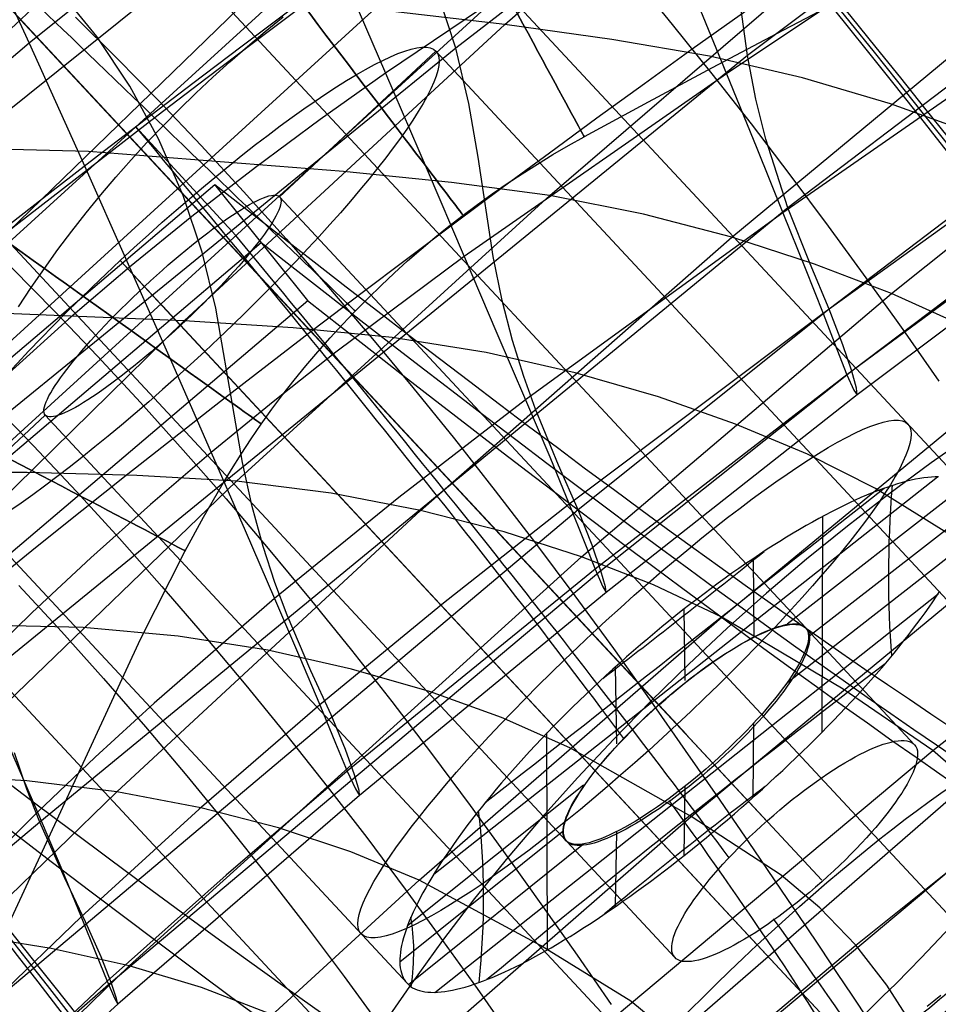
# Model space of a CAD drawing. Extents: x -919 to -345, y -585 to -19.
# Tile 47 of 123: x -809 to -792, y -155 to -137. Entities that reach past the tile are written whole.
import ezdxf

# ---------------------------------------------------------------- set-up
doc = ezdxf.new("R2010")
doc.units = 0
for name, color, linetype in [('LIMES_EST', 7, 'CONTINUOUS'), ('SCHIUMATO', 84, 'CONTINUOUS'), ('TELAIO', 3, 'CONTINUOUS')]:
    doc.layers.add(name, color=color, linetype=linetype)

msp = doc.modelspace()

# ---------------------------------------------------------------- linework, layer by layer
at = {"layer": 'LIMES_EST'}
for p, q in [((-798.123, -131.255, -35.89), (-815.156, -146.779, -36.09)), ((-804.471, -131.389, 12.916), (-791.084, -145.759, 9.61)), ((-797.188, -132.273, -36.473), (-814.218, -147.8, -36.663)), ((-796.254, -133.291, -37.056), (-813.28, -148.822, -37.235)), ((-794.095, -148.396, 9.633), (-807.397, -134.116, 12.916)), ((-810.386, -135.309, 6.014), (-797.575, -149.06, 2.85)), ((-796.867, -149.822, 6.733), (-809.932, -135.796, 9.958)), ((-796.324, -150.401, 9.637), (-809.592, -136.161, 12.916)), ((-795.832, -150.933, 12.562), (-809.252, -136.526, 15.874)), ((-808.799, -137.013, 19.819), (-795.161, -151.652, 16.451)), ((-801.017, -137.603, 52.279), (-803.944, -140.329, 52.279)), ((-801.017, -137.603, 52.279), (-787, -152.654, 48.819)), ((-798.583, -152.381, 9.657), (-811.787, -138.206, 12.916)), ((-804.767, -141.056, -37.145), (-806.639, -139.017, -35.99)), ((-822.671, -154.964, 222.009), (-805.158, -140.097, 223.689)), ((-803.419, -142.271, 224.806), (-805.158, -140.097, 223.689)), ((-803.944, -140.329, 52.279), (-790.044, -155.252, 48.849)), ((-814.714, -140.933, 12.916), (-801.556, -155.056, 9.667)), ((-821.801, -156.052, 222.565), (-804.289, -141.184, 224.248)), ((-806.479, -142.01, 49.321), (-806.931, -141.524, 45.376)), ((-806.931, -141.524, 45.376), (-792.998, -156.484, 41.936)), ((-806.479, -142.01, 49.321), (-792.604, -156.904, 45.897)), ((-820.931, -157.14, 223.122), (-803.419, -142.271, 224.806)), ((-806.139, -142.374, 52.279), (-792.301, -157.233, 48.863)), ((-805.348, -143.224, 59.182), (-805.8, -142.738, 55.238)), ((-805.8, -142.738, 55.238), (-792.042, -157.507, 51.843)), ((-805.348, -143.224, 59.182), (-791.689, -157.89, 55.81)), ((-808.335, -144.419, 52.279), (-811.262, -147.145, 52.279)), ((-808.335, -144.419, 52.279), (-794.582, -159.182, 48.886)), ((-801.058, -153.014, 5.157), (-791.622, -145.572, 7.746)), ((-792.196, -145.656, 6.566), (-792.282, -145.679, 6.42)), ((-792.112, -145.636, 6.715), (-792.196, -145.656, 6.566)), ((-792.031, -145.619, 6.865), (-792.112, -145.636, 6.715)), ((-791.953, -145.605, 7.016), (-792.031, -145.619, 6.865)), ((-791.878, -145.593, 7.17), (-791.953, -145.605, 7.016)), ((-791.805, -145.584, 7.324), (-791.878, -145.593, 7.17)), ((-791.734, -145.578, 7.481), (-791.805, -145.584, 7.324)), ((-791.667, -145.575, 7.638), (-791.734, -145.578, 7.481)), ((-791.602, -145.575, 7.797), (-791.667, -145.575, 7.638)), ((-794.439, -148.328, 8.576), (-791.109, -145.733, 9.474)), ((-792.747, -145.835, 5.715), (-792.847, -145.875, 5.581)), ((-792.649, -145.798, 5.852), (-792.747, -145.835, 5.715)), ((-792.554, -145.764, 5.991), (-792.649, -145.798, 5.852)), ((-792.461, -145.733, 6.132), (-792.554, -145.764, 5.991)), ((-792.37, -145.705, 6.275), (-792.461, -145.733, 6.132)), ((-792.282, -145.679, 6.42), (-792.37, -145.705, 6.275)), ((-793.161, -146.01, 5.191), (-793.27, -146.06, 5.066)), ((-793.055, -145.962, 5.318), (-793.161, -146.01, 5.191)), ((-792.95, -145.917, 5.448), (-793.055, -145.962, 5.318)), ((-792.847, -145.875, 5.581), (-792.95, -145.917, 5.448)), ((-794.036, -148.566, 10.273), (-790.945, -146.157, 11.111)), ((-793.495, -146.17, 4.823), (-793.61, -146.228, 4.706)), ((-793.382, -146.114, 4.943), (-793.495, -146.17, 4.823)), ((-793.27, -146.06, 5.066), (-793.382, -146.114, 4.943)), ((-793.844, -146.353, 4.481), (-793.963, -146.419, 4.374)), ((-793.726, -146.289, 4.592), (-793.844, -146.353, 4.481)), ((-793.781, -150.351, 16.19), (-793.772, -146.314, 4.548)), ((-793.61, -146.228, 4.706), (-793.726, -146.289, 4.592)), ((-794.205, -146.558, 4.17), (-794.328, -146.63, 4.072)), ((-794.084, -146.487, 4.27), (-794.205, -146.558, 4.17)), ((-793.963, -146.419, 4.374), (-794.084, -146.487, 4.27)), ((-794.451, -146.705, 3.979), (-794.576, -146.783, 3.889)), ((-794.328, -146.63, 4.072), (-794.451, -146.705, 3.979)), ((-803.371, -162.001, 27.177), (-785.98, -146.902, 27.647)), ((-794.828, -146.943, 3.719), (-794.955, -147.026, 3.64)), ((-794.701, -146.862, 3.802), (-794.828, -146.943, 3.719)), ((-794.576, -146.783, 3.889), (-794.701, -146.862, 3.802)), ((-794.425, -149.419, 11.756), (-791.102, -146.826, 12.663)), ((-795.083, -147.112, 3.564), (-795.212, -147.199, 3.492)), ((-794.955, -147.026, 3.64), (-795.083, -147.112, 3.564)), ((-795.058, -148.546, 7.649), (-795.071, -147.103, 3.569)), ((-811.262, -147.145, 52.279), (-797.592, -161.823, 48.904)), ((-795.341, -147.288, 3.423), (-795.471, -147.379, 3.358)), ((-795.212, -147.199, 3.492), (-795.341, -147.288, 3.423)), ((-795.601, -147.472, 3.297), (-795.732, -147.567, 3.24)), ((-795.471, -147.379, 3.358), (-795.601, -147.472, 3.297)), ((-795.863, -147.664, 3.187), (-795.994, -147.762, 3.137)), ((-795.732, -147.567, 3.24), (-795.863, -147.664, 3.187)), ((-801.035, -155.228, 11.524), (-791.61, -147.762, 14.121)), ((-796.126, -147.862, 3.091), (-796.258, -147.963, 3.049)), ((-795.994, -147.762, 3.137), (-796.126, -147.862, 3.091)), ((-791.709, -147.911, 14.305), (-791.642, -147.81, 14.181)), ((-791.642, -147.81, 14.181), (-791.577, -147.711, 14.054)), ((-796.258, -147.963, 3.049), (-796.39, -148.066, 3.011)), ((-796.348, -149.387, 6.806), (-796.366, -148.046, 3.015)), ((-791.853, -148.117, 14.546), (-791.78, -148.013, 14.427)), ((-791.78, -148.013, 14.427), (-791.709, -147.911, 14.305)), ((-796.522, -148.171, 2.977), (-796.654, -148.277, 2.947)), ((-796.39, -148.066, 3.011), (-796.522, -148.171, 2.977)), ((-792.007, -148.328, 14.774), (-791.929, -148.222, 14.662)), ((-791.929, -148.222, 14.662), (-791.853, -148.117, 14.546)), ((-796.787, -148.385, 2.921), (-796.919, -148.494, 2.899)), ((-796.654, -148.277, 2.947), (-796.787, -148.385, 2.921)), ((-794.076, -148.417, 9.629), (-792.051, -150.591, 9.129)), ((-792.088, -148.435, 14.883), (-792.007, -148.328, 14.774)), ((-797.05, -148.605, 2.881), (-797.182, -148.717, 2.867)), ((-796.919, -148.494, 2.899), (-797.05, -148.605, 2.881)), ((-792.257, -148.652, 15.091), (-792.172, -148.543, 14.988)), ((-792.172, -148.543, 14.988), (-792.088, -148.435, 14.883)), ((-797.182, -148.717, 2.867), (-797.314, -148.83, 2.857)), ((-792.436, -148.873, 15.285), (-792.346, -148.762, 15.189)), ((-792.346, -148.762, 15.189), (-792.257, -148.652, 15.091)), ((-797.445, -148.944, 2.851), (-797.575, -149.06, 2.85)), ((-797.314, -148.83, 2.857), (-797.445, -148.944, 2.851)), ((-792.529, -148.985, 15.376), (-792.436, -148.873, 15.285)), ((-797.575, -149.06, 2.85), (-797.705, -149.177, 2.853)), ((-797.631, -150.572, 6.929), (-797.655, -149.132, 2.851)), ((-792.72, -149.21, 15.549), (-792.623, -149.097, 15.465)), ((-792.623, -149.097, 15.465), (-792.529, -148.985, 15.376)), ((-797.833, -149.293, 2.859), (-797.96, -149.411, 2.87)), ((-797.705, -149.177, 2.853), (-797.833, -149.293, 2.859)), ((-792.921, -149.438, 15.708), (-792.82, -149.324, 15.63)), ((-792.82, -149.324, 15.63), (-792.72, -149.21, 15.549)), ((-798.086, -149.529, 2.886), (-798.211, -149.647, 2.905)), ((-797.96, -149.411, 2.87), (-798.086, -149.529, 2.886)), ((-793.024, -149.553, 15.782), (-792.921, -149.438, 15.708)), ((-798.211, -149.647, 2.905), (-798.334, -149.765, 2.928)), ((-793.236, -149.784, 15.918), (-793.129, -149.668, 15.852)), ((-793.129, -149.668, 15.852), (-793.024, -149.553, 15.782)), ((-798.456, -149.884, 2.955), (-798.576, -150.003, 2.987)), ((-798.334, -149.765, 2.928), (-798.456, -149.884, 2.955)), ((-796.846, -149.844, 6.728), (-794.82, -152.02, 6.228)), ((-793.455, -150.016, 16.04), (-793.344, -149.9, 15.981)), ((-793.344, -149.9, 15.981), (-793.236, -149.784, 15.918)), ((-798.576, -150.003, 2.987), (-798.695, -150.122, 3.022)), ((-793.567, -150.133, 16.095), (-793.455, -150.016, 16.04)), ((-798.812, -150.241, 3.061), (-798.927, -150.36, 3.104)), ((-798.695, -150.122, 3.022), (-798.812, -150.241, 3.061)), ((-795.076, -151.576, 16.449), (-795.06, -150.184, 12.364)), ((-793.797, -150.367, 16.193), (-793.681, -150.25, 16.146)), ((-793.681, -150.25, 16.146), (-793.567, -150.133, 16.095)), ((-798.927, -150.36, 3.104), (-799.041, -150.479, 3.151)), ((-798.93, -154.43, 14.747), (-798.939, -150.37, 3.106)), ((-793.914, -150.484, 16.237), (-793.797, -150.367, 16.193)), ((-799.153, -150.598, 3.202), (-799.264, -150.716, 3.257)), ((-799.041, -150.479, 3.151), (-799.153, -150.598, 3.202)), ((-794.153, -150.718, 16.312), (-794.033, -150.601, 16.276)), ((-794.033, -150.601, 16.276), (-793.914, -150.484, 16.237)), ((-799.264, -150.716, 3.257), (-799.372, -150.835, 3.315)), ((-794.274, -150.836, 16.343), (-794.153, -150.718, 16.312)), ((-799.479, -150.953, 3.377), (-799.584, -151.071, 3.443)), ((-799.372, -150.835, 3.315), (-799.479, -150.953, 3.377)), ((-795.811, -150.955, 12.557), (-793.788, -153.127, 12.058)), ((-794.521, -151.07, 16.395), (-794.397, -150.953, 16.371)), ((-794.397, -150.953, 16.371), (-794.274, -150.836, 16.343)), ((-799.687, -151.189, 3.513), (-799.788, -151.306, 3.586)), ((-799.584, -151.071, 3.443), (-799.687, -151.189, 3.513)), ((-794.774, -151.304, 16.429), (-794.647, -151.187, 16.414)), ((-794.647, -151.187, 16.414), (-794.521, -151.07, 16.395)), ((-801.547, -153.973, 6.608), (-798.255, -151.341, 7.528)), ((-799.788, -151.306, 3.586), (-799.887, -151.423, 3.663)), ((-796.366, -152.661, 16.287), (-796.348, -151.364, 12.491)), ((-794.902, -151.42, 16.441), (-794.774, -151.304, 16.429)), ((-807.201, -166.172, 158.697), (-789.567, -151.41, 159.985)), ((-799.983, -151.539, 3.744), (-800.078, -151.654, 3.828)), ((-799.887, -151.423, 3.663), (-799.983, -151.539, 3.744)), ((-795.161, -151.652, 16.451), (-795.031, -151.536, 16.448)), ((-795.031, -151.536, 16.448), (-794.902, -151.42, 16.441)), ((-800.078, -151.654, 3.828), (-800.171, -151.769, 3.916)), ((-795.292, -151.767, 16.449), (-795.161, -151.652, 16.451)), ((-800.261, -151.883, 4.007), (-800.349, -151.996, 4.101)), ((-800.171, -151.769, 3.916), (-800.261, -151.883, 4.007)), ((-795.554, -151.993, 16.434), (-795.423, -151.881, 16.444)), ((-795.423, -151.881, 16.444), (-795.292, -151.767, 16.449)), ((-800.435, -152.109, 4.2), (-800.518, -152.221, 4.301)), ((-800.349, -151.996, 4.101), (-800.435, -152.109, 4.2)), ((-795.818, -152.216, 16.402), (-795.686, -152.105, 16.42)), ((-795.686, -152.105, 16.42), (-795.554, -151.993, 16.434)), ((-801.695, -154.653, 8.155), (-798.641, -152.207, 9.006)), ((-800.518, -152.221, 4.301), (-800.599, -152.331, 4.406)), ((-797.651, -153.617, 15.732), (-797.629, -152.216, 11.648)), ((-795.949, -152.325, 16.38), (-795.818, -152.216, 16.402)), ((-801.533, -155.079, 9.792), (-798.25, -152.445, 10.703)), ((-800.677, -152.441, 4.515), (-800.753, -152.55, 4.626)), ((-800.599, -152.331, 4.406), (-800.677, -152.441, 4.515)), ((-798.564, -152.401, 9.653), (-796.539, -154.575, 9.153)), ((-796.213, -152.539, 16.324), (-796.081, -152.433, 16.354)), ((-796.081, -152.433, 16.354), (-795.949, -152.325, 16.38)), ((-800.827, -152.657, 4.741), (-800.898, -152.764, 4.86)), ((-800.753, -152.55, 4.626), (-800.827, -152.657, 4.741)), ((-796.476, -152.748, 16.251), (-796.344, -152.644, 16.29)), ((-796.344, -152.644, 16.29), (-796.213, -152.539, 16.324)), ((-800.898, -152.764, 4.86), (-800.966, -152.868, 4.981)), ((-796.607, -152.85, 16.209), (-796.476, -152.748, 16.251)), ((-801.031, -152.971, 5.105), (-801.093, -153.073, 5.231)), ((-800.966, -152.868, 4.981), (-801.031, -152.971, 5.105)), ((-796.868, -153.05, 16.114), (-796.737, -152.951, 16.163)), ((-796.737, -152.951, 16.163), (-796.607, -152.85, 16.209)), ((-801.152, -153.172, 5.36), (-801.208, -153.269, 5.491)), ((-801.093, -153.073, 5.231), (-801.152, -153.172, 5.36)), ((-797.127, -153.244, 16.002), (-796.998, -153.148, 16.06)), ((-796.998, -153.148, 16.06), (-796.868, -153.05, 16.114)), ((-801.261, -153.365, 5.624), (-801.311, -153.458, 5.76)), ((-801.208, -153.269, 5.491), (-801.261, -153.365, 5.624)), ((-797.385, -153.431, 15.876), (-797.257, -153.338, 15.941)), ((-797.257, -153.338, 15.941), (-797.127, -153.244, 16.002)), ((-801.358, -153.55, 5.897), (-801.402, -153.639, 6.037)), ((-801.311, -153.458, 5.76), (-801.358, -153.55, 5.897)), ((-797.64, -153.61, 15.735), (-797.513, -153.521, 15.807)), ((-797.513, -153.521, 15.807), (-797.385, -153.431, 15.876)), ((-801.442, -153.727, 6.179), (-801.48, -153.812, 6.323)), ((-801.402, -153.639, 6.037), (-801.442, -153.727, 6.179)), ((-797.892, -153.783, 15.579), (-797.766, -153.697, 15.659)), ((-797.766, -153.697, 15.659), (-797.64, -153.61, 15.735)), ((-801.515, -153.895, 6.468), (-801.547, -153.976, 6.616)), ((-801.48, -153.812, 6.323), (-801.515, -153.895, 6.468)), ((-798.263, -154.026, 15.318), (-798.14, -153.947, 15.409)), ((-798.14, -153.947, 15.409), (-798.016, -153.866, 15.496)), ((-798.016, -153.866, 15.496), (-797.892, -153.783, 15.579)), ((-801.601, -154.131, 6.916), (-801.623, -154.206, 7.068)), ((-801.575, -154.055, 6.765), (-801.601, -154.131, 6.916)), ((-801.547, -153.976, 6.616), (-801.575, -154.055, 6.765)), ((-798.505, -154.178, 15.127), (-798.385, -154.103, 15.224)), ((-798.385, -154.103, 15.224), (-798.263, -154.026, 15.318)), ((-801.643, -154.277, 7.222), (-801.659, -154.347, 7.377)), ((-801.623, -154.206, 7.068), (-801.643, -154.277, 7.222)), ((-798.86, -154.39, 14.813), (-798.743, -154.322, 14.921)), ((-798.743, -154.322, 14.921), (-798.625, -154.251, 15.026)), ((-798.625, -154.251, 15.026), (-798.505, -154.178, 15.127)), ((-801.682, -154.479, 7.692), (-801.689, -154.541, 7.851)), ((-801.672, -154.414, 7.534), (-801.682, -154.479, 7.692)), ((-801.659, -154.347, 7.377), (-801.672, -154.414, 7.534)), ((-799.089, -154.52, 14.588), (-798.975, -154.456, 14.702)), ((-798.975, -154.456, 14.702), (-798.86, -154.39, 14.813)), ((-801.689, -154.541, 7.851), (-801.693, -154.601, 8.012)), ((-801.693, -154.601, 8.012), (-801.693, -154.659, 8.174)), ((-801.693, -154.659, 8.174), (-801.691, -154.713, 8.336)), ((-799.422, -154.696, 14.226), (-799.313, -154.64, 14.349)), ((-799.313, -154.64, 14.349), (-799.202, -154.581, 14.47)), ((-799.202, -154.581, 14.47), (-799.089, -154.52, 14.588)), ((-801.691, -154.713, 8.336), (-801.685, -154.766, 8.5)), ((-801.685, -154.766, 8.5), (-801.676, -154.815, 8.664)), ((-801.676, -154.815, 8.664), (-801.664, -154.862, 8.83)), ((-801.664, -154.862, 8.83), (-801.649, -154.907, 8.996)), ((-799.836, -154.892, 13.708), (-799.736, -154.848, 13.841)), ((-799.736, -154.848, 13.841), (-799.633, -154.8, 13.972)), ((-799.633, -154.8, 13.972), (-799.529, -154.749, 14.1)), ((-799.529, -154.749, 14.1), (-799.422, -154.696, 14.226)), ((-801.649, -154.907, 8.996), (-801.63, -154.948, 9.163)), ((-801.63, -154.948, 9.163), (-801.609, -154.987, 9.33)), ((-801.609, -154.987, 9.33), (-801.584, -155.023, 9.498)), ((-801.584, -155.023, 9.498), (-801.556, -155.056, 9.667)), ((-801.556, -155.056, 9.667), (-801.525, -155.087, 9.835)), ((-800.302, -155.075, 13.011), (-800.214, -155.044, 13.154)), ((-800.214, -155.044, 13.154), (-800.123, -155.01, 13.296)), ((-800.123, -155.01, 13.296), (-800.029, -154.974, 13.435)), ((-800.029, -154.974, 13.435), (-799.934, -154.935, 13.573)), ((-799.934, -154.935, 13.573), (-799.836, -154.892, 13.708)), ((-801.525, -155.087, 9.835), (-801.49, -155.114, 10.003)), ((-801.49, -155.114, 10.003), (-801.453, -155.139, 10.171)), ((-801.453, -155.139, 10.171), (-801.413, -155.16, 10.338)), ((-801.413, -155.16, 10.338), (-801.37, -155.178, 10.504)), ((-801.37, -155.178, 10.504), (-801.323, -155.194, 10.669)), ((-801.323, -155.194, 10.669), (-801.274, -155.206, 10.834)), ((-801.274, -155.206, 10.834), (-801.223, -155.216, 10.998)), ((-801.223, -155.216, 10.998), (-801.168, -155.222, 11.16)), ((-801.168, -155.222, 11.16), (-801.11, -155.226, 11.322)), ((-801.11, -155.226, 11.322), (-801.05, -155.227, 11.483)), ((-801.05, -155.227, 11.483), (-800.987, -155.225, 11.642)), ((-800.987, -155.225, 11.642), (-800.921, -155.219, 11.8)), ((-800.921, -155.219, 11.8), (-800.853, -155.211, 11.957)), ((-800.853, -155.211, 11.957), (-800.782, -155.201, 12.112)), ((-800.782, -155.201, 12.112), (-800.708, -155.187, 12.266)), ((-800.708, -155.187, 12.266), (-800.632, -155.17, 12.418)), ((-800.632, -155.17, 12.418), (-800.553, -155.151, 12.569)), ((-800.553, -155.151, 12.569), (-800.472, -155.128, 12.718)), ((-800.472, -155.128, 12.718), (-800.388, -155.103, 12.865)), ((-800.388, -155.103, 12.865), (-800.302, -155.075, 13.011)), ((-791.688, -155.389, 42.135), (-791.818, -155.494, 42.097)), ((-791.558, -155.285, 42.177), (-791.688, -155.389, 42.135))]:
    msp.add_line(p, q, dxfattribs=at)
at = {"layer": 'LIMES_EST', "extrusion": (-0.672186, 0.721462, 0.166309)}
for centre, radius in [((685.157, -62.479, 448.11), 7), ((685.157, -62.479, 448.11), 3), ((685.158, -62.473, 429.817), 7)]:
    msp.add_circle(centre, radius, dxfattribs=at)
at = {"layer": 'LIMES_EST', "extrusion": (-0.672084, 0.721641, 0.165943)}
for centre, radius in [((686.955, -22.327, 447.726), 7), ((686.955, -22.327, 447.726), 3), ((686.955, -22.327, 429.97), 7)]:
    msp.add_circle(centre, radius, dxfattribs=at)
at = {"layer": 'LIMES_EST', "extrusion": (-0.642722, 0.725239, 0.246855)}
msp.add_circle((695.725, -93.242, 405.138), 3.001, dxfattribs=at)
at = {"layer": 'LIMES_EST', "extrusion": (-0.640986, 0.723552, 0.256143)}
msp.add_circle((695.802, -97.111, 404.071), 3.001, dxfattribs=at)
at = {"layer": 'LIMES_EST', "extrusion": (-0.641056, 0.723756, 0.25539)}
msp.add_circle((695.763, -96.505, 401.089), 3.001, dxfattribs=at)
at = {"layer": 'LIMES_EST', "extrusion": (-0.647281, 0.748852, 0.142293)}
msp.add_circle((702.234, -8.429, 402.071), 3.002, dxfattribs=at)
at = {"layer": 'LIMES_EST', "extrusion": (-0.647275, 0.749032, 0.14137)}
msp.add_circle((702.283, -8.043, 401.964), 3.002, dxfattribs=at)
at = {"layer": 'LIMES_EST', "extrusion": (0.696503, 0.716248, 0.043273)}
msp.add_arc((793.381, 123.555, -651.459), 339.13, 157.72278, 202.77131, dxfattribs=at)
at = {"layer": 'LIMES_EST', "extrusion": (0.697094, 0.715662, 0.043444)}
msp.add_arc((792.858, 123.691, -651.963), 340.646, 157.72557, 202.7711, dxfattribs=at)
at = {"layer": 'LIMES_EST', "extrusion": (0.697679, 0.715081, 0.043614)}
msp.add_arc((792.339, 123.825, -652.46), 342.162, 157.72834, 202.77093, dxfattribs=at)
at = {"layer": 'LIMES_EST', "extrusion": (0.696044, 0.716702, 0.043138)}
for centre, radius, start, end in [((796.025, 122.997, -662.642), 340.206, 194.9058, 202.53985), ((795.489, 122.889, -662.643), 339.659, 188.17534, 193.9524)]:
    msp.add_arc(centre, radius, start, end, dxfattribs=at)
at = {"layer": 'LIMES_EST', "extrusion": (0.697235, 0.715522, 0.043484)}
msp.add_arc((794.924, 123.268, -663.656), 343.21, 194.85373, 202.54019, dxfattribs=at)
at = {"layer": 'LIMES_EST', "extrusion": (-0.629415, 0.773671, 0.0726)}
msp.add_arc((686.598, -139.137, 386.526), 118.644, 75.46928, 80.16944, dxfattribs=at)
at = {"layer": 'LIMES_EST', "extrusion": (0.777541, -0.59445, -0.205083)}
msp.add_arc((-483.208, -69.169, -530.8), 119.374, 192.77048, 197.45298, dxfattribs=at)
at = {"layer": 'LIMES_EST', "extrusion": (0.695577, 0.717164, 0.042999)}
msp.add_arc((798.666, 122.418, -673.819), 341.258, 157.82604, 202.30884, dxfattribs=at)
at = {"layer": 'LIMES_EST', "extrusion": (-0.639341, 0.740351, 0.207662)}
msp.add_arc((693.019, -111.397, 400.15), 30.575, 73.9045, 81.2786, dxfattribs=at)
at = {"layer": 'LIMES_EST', "extrusion": (0.696044, 0.716702, 0.043137)}
msp.add_arc((796.009, 122.993, -662.643), 340.189, 157.77498, 187.18913, dxfattribs=at)
at = {"layer": 'LIMES_EST', "extrusion": (0.696183, 0.716564, 0.043175)}
msp.add_arc((798.111, 122.561, -674.336), 342.775, 157.82889, 202.3086, dxfattribs=at)
at = {"layer": 'LIMES_EST', "extrusion": (0.696784, 0.715969, 0.04335)}
msp.add_arc((797.56, 122.703, -674.847), 344.292, 157.83171, 202.3084, dxfattribs=at)
at = {"layer": 'LIMES_EST', "extrusion": (-0.631084, 0.646905, 0.428074)}
msp.add_arc((703.802, -63.533, 410.376), 118.264, 254.12198, 258.84202, dxfattribs=at)
at = {"layer": 'LIMES_EST', "extrusion": (0.697235, 0.715522, 0.043483)}
msp.add_arc((794.945, 123.269, -663.656), 343.231, 157.78089, 187.21374, dxfattribs=at)
at = {"layer": 'LIMES_EST', "extrusion": (-0.642461, 0.706101, 0.297767)}
msp.add_arc((698.453, -80.905, 408.67), 30.604, 253.5279, 260.9032, dxfattribs=at)
at = {"layer": 'LIMES_EST', "extrusion": (-0.48463, 0.825623, 0.28893)}
msp.add_arc((885.132, -90.366, 263.602), 119.106, 168.09617, 172.79312, dxfattribs=at)
at = {"layer": 'LIMES_EST', "extrusion": (-0.635519, 0.770228, -0.05352)}
msp.add_arc((696.797, -53.223, 380.795), 118.512, 80.94577, 85.65131, dxfattribs=at)
at = {"layer": 'LIMES_EST', "extrusion": (-0.607955, 0.749095, 0.26315)}
msp.add_arc((749.722, -99.793, 373.708), 30.787, 164.3926, 171.7321, dxfattribs=at)
at = {"layer": 'LIMES_EST', "extrusion": (0.69724, 0.715518, 0.043482)}
msp.add_arc((794.394, 123.162, -663.659), 342.675, 188.18355, 193.91851, dxfattribs=at)
at = {"layer": 'LIMES_EST', "extrusion": (-0.646481, 0.757814, 0.088205)}
msp.add_arc((700.444, -23.177, 397.756), 30.653, 79.6051, 86.9597, dxfattribs=at)
at = {"layer": 'LIMES_EST', "extrusion": (-0.636566, 0.702716, 0.317764)}
msp.add_arc((707.959, 36.964, 410.357), 118.716, 260.58875, 265.28391, dxfattribs=at)
at = {"layer": 'SCHIUMATO'}
for p, q in [((-799.725, -137.102, 259.814), (-793.565, -131.725, 260.663)), ((-802.549, -133.505, 186.524), (-816.904, -145.052, 186.128)), ((-795.826, -133.818, 170.389), (-800.646, -137.546, 170.254)), ((-790.336, -134.04, 155.179), (-795.181, -137.684, 155.099)), ((-790.591, -134.692, 29.066), (-795.576, -138.026, 29.14)), ((-809.718, -135.082, -9.264), (-808.637, -137.45, -1.587)), ((-798.881, -140.307, 249.409), (-792.864, -135.126, 250.263)), ((-795.181, -137.684, 155.099), (-795.438, -135.837, 162.763)), ((-802.82, -136.024, 6.106), (-801.959, -138.014, 13.792)), ((-797.333, -136.194, -47.078), (-796.589, -137.1, -46.967)), ((-795.473, -141.086, 239.438), (-789.502, -136.137, 240.277)), ((-799.468, -136.332, 13.76), (-801.959, -138.014, 13.792)), ((-810.549, -142.453, 270.512), (-804.456, -136.551, 271.303)), ((-807.457, -136.504, -1.572), (-808.637, -137.45, -1.587)), ((-799.725, -137.102, 259.814), (-804.456, -136.551, 271.303)), ((-800.646, -137.546, 170.254), (-800.985, -136.498, 174.125)), ((-796.221, -136.451, 21.42), (-795.576, -138.026, 29.14)), ((-807.37, -137.327, 186.385), (-807.874, -136.711, 189.602)), ((-807.767, -136.964, -47.16), (-806.991, -137.734, -47.198)), ((-789.614, -136.881, 139.4), (-794.423, -140.535, 139.353)), ((-805.73, -142.654, 258.958), (-799.725, -137.102, 259.814)), ((-797.719, -137.381, 254.71), (-799.725, -137.102, 259.814)), ((-796.589, -137.1, -46.967), (-795.849, -138.025, -46.826)), ((-806.748, -138.255, 182.115), (-807.37, -137.327, 186.385)), ((-789.606, -137.213, 44.542), (-794.516, -140.632, 44.603)), ((-800.646, -137.546, 170.254), (-819.538, -152.924, 169.698)), ((-808.637, -137.45, -1.587), (-809.787, -138.43, -1.61)), ((-808.637, -137.45, -1.587), (-807.65, -139.638, 6.092)), ((-800.403, -138.582, 166.434), (-800.646, -137.546, 170.254)), ((-795.89, -137.695, 249.837), (-797.719, -137.381, 254.71)), ((-792.482, -142.143, 229.483), (-786.541, -137.381, 230.288)), ((-795.181, -137.684, 155.099), (-813.995, -153.021, 154.723)), ((-794.153, -138.101, 244.883), (-795.89, -137.695, 249.837)), ((-795.023, -138.502, 151.218), (-795.181, -137.684, 155.099)), ((-806.991, -137.734, -47.198), (-806.206, -138.535, -47.206)), ((-801.959, -138.014, 13.792), (-803.186, -138.884, 13.799)), ((-801.959, -138.014, 13.792), (-801.184, -139.822, 21.494)), ((-795.576, -138.026, 29.14), (-800.49, -141.444, 29.21)), ((-795.849, -138.025, -46.826), (-795.114, -138.965, -46.654)), ((-795.576, -138.026, 29.14), (-795.008, -139.419, 36.869)), ((-806.207, -139.259, 177.997), (-806.748, -138.255, 182.115)), ((-792.505, -138.591, 239.859), (-794.153, -138.101, 244.883)), ((-806.206, -138.535, -47.206), (-805.414, -139.368, -47.185)), ((-800.228, -139.589, 162.637), (-800.403, -138.582, 166.434)), ((-794.838, -139.247, 147.3), (-795.023, -138.502, 151.218)), ((-790.963, -139.142, 234.851), (-792.505, -138.591, 239.859)), ((-788.863, -138.791, 123.235), (-793.648, -142.433, 123.205)), ((-803.186, -138.884, 13.799), (-804.396, -139.779, 13.8)), ((-795.114, -138.965, -46.654), (-794.386, -139.917, -46.454)), ((-788.915, -139.025, 60.041), (-793.766, -142.514, 60.089)), ((-805.753, -140.307, 174.004), (-806.207, -139.259, 177.997)), ((-805.414, -139.368, -47.185), (-804.619, -140.228, -47.132)), ((-794.423, -140.535, 139.353), (-794.838, -139.247, 147.3)), ((-807.524, -139.48, 270.909), (-810.109, -139.413, 276.693)), ((-802.747, -139.857, 259.387), (-807.524, -139.48, 270.909)), ((-795.008, -139.419, 36.869), (-794.516, -140.632, 44.603)), ((-807.65, -139.638, 6.092), (-806.754, -141.647, 13.784)), ((-799.947, -141.449, 155.016), (-800.228, -139.589, 162.637)), ((-804.396, -139.779, 13.8), (-805.586, -140.699, 13.795)), ((-800.723, -140.061, 254.279), (-802.747, -139.857, 259.387)), ((-801.184, -139.822, 21.494), (-800.49, -141.444, 29.21)), ((-794.386, -139.917, -46.454), (-793.668, -140.878, -46.224)), ((-798.881, -140.307, 249.409), (-800.723, -140.061, 254.279)), ((-788.511, -140.116, 75.557), (-793.32, -143.661, 75.593)), ((-788.452, -139.976, 107.12), (-793.229, -143.597, 107.114)), ((-805.396, -141.369, 170.11), (-805.753, -140.307, 174.004)), ((-804.75, -145.657, 248.545), (-798.881, -140.307, 249.409)), ((-804.619, -140.228, -47.132), (-803.822, -141.115, -47.05)), ((-797.131, -140.652, 244.457), (-798.881, -140.307, 249.409)), ((-788.344, -140.451, 91.029), (-793.128, -144.04, 91.052)), ((-794.423, -140.535, 139.353), (-808.439, -152.037, 139.176)), ((-794.516, -140.632, 44.603), (-799.339, -144.13, 44.665)), ((-795.473, -141.086, 239.438), (-797.131, -140.652, 244.457)), ((-794.516, -140.632, 44.603), (-794.101, -141.664, 52.337)), ((-794.007, -141.586, 131.29), (-794.423, -140.535, 139.353)), ((-805.586, -140.699, 13.795), (-806.754, -141.647, 13.784)), ((-793.668, -140.878, -46.224), (-792.962, -141.845, -45.967)), ((-803.822, -141.115, -47.05), (-803.027, -142.024, -46.937)), ((-801.305, -146.201, 238.587), (-795.473, -141.086, 239.438)), ((-793.923, -141.588, 234.437), (-795.473, -141.086, 239.438)), ((-805.137, -142.417, 166.286), (-805.396, -141.369, 170.11)), ((-800.49, -141.444, 29.21), (-802.89, -143.24, 29.223)), ((-800.49, -141.444, 29.21), (-799.875, -142.88, 36.936)), ((-799.777, -142.272, 151.151), (-799.947, -141.449, 155.016)), ((-793.648, -142.433, 123.205), (-794.007, -141.586, 131.29)), ((-792.482, -142.143, 229.483), (-793.923, -141.588, 234.437)), ((-808.963, -141.658, -47.19), (-808.162, -142.471, -47.164)), ((-806.754, -141.647, 13.784), (-807.897, -142.623, 13.767)), ((-806.754, -141.647, 13.784), (-805.947, -143.475, 21.492)), ((-794.101, -141.664, 52.337), (-793.766, -142.514, 60.089)), ((-792.962, -141.845, -45.967), (-792.27, -142.814, -45.684)), ((-803.027, -142.024, -46.937), (-802.235, -142.954, -46.794)), ((-798.289, -147.069, 228.667), (-792.482, -142.143, 229.483)), ((-791.14, -142.748, 224.566), (-792.482, -142.143, 229.483)), ((-799.582, -143.02, 147.242), (-799.777, -142.272, 151.151)), ((-805.73, -142.654, 258.958), (-810.549, -142.453, 270.512)), ((-808.162, -142.471, -47.164), (-807.358, -143.313, -47.109)), ((-804.795, -144.4, 158.725), (-805.137, -142.417, 166.286)), ((-793.766, -142.514, 60.089), (-798.519, -146.083, 60.141)), ((-793.648, -142.433, 123.205), (-798.352, -146.193, 123.175)), ((-793.766, -142.514, 60.089), (-793.509, -143.18, 67.867)), ((-793.392, -143.102, 115.168), (-793.648, -142.433, 123.205)), ((-811.573, -148.378, 258.097), (-805.73, -142.654, 258.958)), ((-807.897, -142.623, 13.767), (-809.014, -143.629, 13.744)), ((-803.69, -142.783, 253.847), (-805.73, -142.654, 258.958)), ((-801.834, -142.961, 248.978), (-803.69, -142.783, 253.847)), ((-799.875, -142.88, 36.936), (-799.339, -144.13, 44.665)), ((-792.27, -142.814, -45.684), (-791.594, -143.784, -45.375)), ((-802.235, -142.954, -46.794), (-801.449, -143.901, -46.621)), ((-800.074, -143.244, 244.029), (-801.834, -142.961, 248.978)), ((-799.37, -143.697, 143.292), (-799.582, -143.02, 147.242)), ((-802.89, -143.24, 29.223), (-804.068, -144.169, 29.221)), ((-798.407, -143.623, 239.014), (-800.074, -143.244, 244.029)), ((-793.509, -143.18, 67.867), (-793.32, -143.661, 75.593)), ((-793.229, -143.597, 107.114), (-793.392, -143.102, 115.168)), ((-807.358, -143.313, -47.109), (-806.552, -144.181, -47.024)), ((-795.662, -148.2, 218.81), (-789.869, -143.425, 219.566)), ((-805.947, -143.475, 21.492), (-805.227, -145.119, 29.214)), ((-796.85, -144.074, 234.02), (-798.407, -143.623, 239.014)), ((-793.229, -143.597, 107.114), (-797.926, -147.333, 107.111)), ((-793.141, -143.915, 99.003), (-793.229, -143.597, 107.114)), ((-799.149, -144.309, 139.305), (-799.37, -143.697, 143.292)), ((-793.32, -143.661, 75.593), (-798.037, -147.299, 75.633)), ((-793.32, -143.661, 75.593), (-793.19, -143.953, 83.242)), ((-801.449, -143.901, -46.621), (-800.672, -144.862, -46.419)), ((-793.19, -143.953, 83.242), (-793.128, -144.04, 91.052)), ((-793.128, -144.04, 91.052), (-793.141, -143.915, 99.003)), ((-809.358, -144.165, -47.15), (-808.554, -144.993, -47.092)), ((-806.552, -144.181, -47.024), (-805.749, -145.073, -46.908)), ((-804.068, -144.169, 29.221), (-805.227, -145.119, 29.214)), ((-799.339, -144.13, 44.665), (-801.714, -145.958, 44.679)), ((-799.339, -144.13, 44.665), (-798.886, -145.198, 52.394)), ((-793.128, -144.04, 91.052), (-797.83, -147.737, 91.078)), ((-795.403, -144.585, 229.076), (-796.85, -144.074, 234.02)), ((-798.719, -145.356, 131.25), (-799.149, -144.309, 139.305)), ((-804.642, -145.302, 154.924), (-804.795, -144.4, 158.725)), ((-794.056, -145.15, 224.172), (-795.403, -144.585, 229.076)), ((-800.672, -144.862, -46.419), (-799.905, -145.835, -46.19)), ((-790.936, -144.75, -45.043), (-791.741, -145.313, -45.043)), ((-808.554, -144.993, -47.092), (-807.749, -145.848, -47.005)), ((-805.749, -145.073, -46.908), (-804.949, -145.986, -46.763)), ((-805.227, -145.119, 29.214), (-806.365, -146.093, 29.202)), ((-805.227, -145.119, 29.214), (-804.591, -146.578, 36.944)), ((-798.886, -145.198, 52.394), (-798.519, -146.083, 60.141)), ((-792.783, -145.792, 219.189), (-794.056, -145.15, 224.172)), ((-808.672, -145.494, 258.528), (-813.528, -145.472, 270.112)), ((-804.461, -146.127, 151.075), (-804.642, -145.302, 154.924)), ((-798.352, -146.193, 123.175), (-798.719, -145.356, 131.25)), ((-791.741, -145.313, -45.043), (-792.532, -145.895, -45.042)), ((-810.469, -151.168, 247.671), (-804.75, -145.657, 248.545)), ((-806.618, -145.547, 253.413), (-808.672, -145.494, 258.528)), ((-804.75, -145.657, 248.545), (-806.618, -145.547, 253.413)), ((-802.98, -145.878, 243.598), (-804.75, -145.657, 248.545)), ((-799.905, -145.835, -46.19), (-799.152, -146.816, -45.933)), ((-790.511, -147.201, 209.371), (-792.783, -145.792, 219.189)), ((-807.749, -145.848, -47.005), (-806.947, -146.726, -46.888)), ((-804.949, -145.986, -46.763), (-804.157, -146.916, -46.589)), ((-801.714, -145.958, 44.679), (-804.04, -147.852, 44.676)), ((-801.305, -146.201, 238.587), (-802.98, -145.878, 243.598)), ((-792.532, -145.895, -45.042), (-793.309, -146.496, -45.039)), ((-798.352, -146.193, 123.175), (-812.149, -157.801, 122.996)), ((-806.365, -146.093, 29.202), (-807.482, -147.091, 29.185)), ((-806.994, -151.474, 237.725), (-801.305, -146.201, 238.587)), ((-804.255, -146.876, 147.175), (-804.461, -146.127, 151.075)), ((-799.741, -146.603, 233.601), (-801.305, -146.201, 238.587)), ((-798.519, -146.083, 60.141), (-800.873, -147.938, 60.155)), ((-798.519, -146.083, 60.141), (-798.24, -146.784, 67.912)), ((-798.09, -146.851, 115.15), (-798.352, -146.193, 123.175)), ((-791.708, -150.695, 200.801), (-785.938, -146.137, 201.399)), ((-804.591, -146.578, 36.944), (-804.04, -147.852, 44.676)), ((-793.309, -146.496, -45.039), (-794.073, -147.115, -45.036)), ((-806.947, -146.726, -46.888), (-806.149, -147.625, -46.741)), ((-798.289, -147.069, 228.667), (-799.741, -146.603, 233.601)), ((-804.032, -147.554, 143.231), (-804.255, -146.876, 147.175)), ((-804.157, -146.916, -46.589), (-803.373, -147.861, -46.387)), ((-799.152, -146.816, -45.933), (-798.414, -147.801, -45.651)), ((-798.24, -146.784, 67.912), (-798.037, -147.299, 75.633)), ((-797.926, -147.333, 107.111), (-798.09, -146.851, 115.15)), ((-807.482, -147.091, 29.185), (-808.578, -148.113, 29.163)), ((-806.763, -154.732, 227.425), (-798.289, -147.069, 228.667)), ((-796.939, -147.594, 223.775), (-798.289, -147.069, 228.667)), ((-794.073, -147.115, -45.036), (-794.823, -147.752, -45.031)), ((-798.037, -147.299, 75.633), (-802.678, -151.085, 75.65)), ((-798.037, -147.299, 75.633), (-797.898, -147.623, 83.276)), ((-796.233, -151.934, 208.704), (-790.511, -147.201, 209.371)), ((-797.926, -147.333, 107.111), (-807.103, -155.04, 107.054)), ((-797.84, -147.634, 99.015), (-797.926, -147.333, 107.111)), ((-808.829, -147.605, -46.987), (-808.033, -148.468, -46.869)), ((-806.149, -147.625, -46.741), (-805.359, -148.542, -46.566)), ((-803.803, -148.164, 139.248), (-804.032, -147.554, 143.231)), ((-797.898, -147.623, 83.276), (-797.83, -147.737, 91.078)), ((-797.83, -147.737, 91.078), (-797.84, -147.634, 99.015)), ((-795.662, -148.2, 218.81), (-796.939, -147.594, 223.775)), ((-804.04, -147.852, 44.676), (-806.295, -149.814, 44.655)), ((-804.04, -147.852, 44.676), (-803.572, -148.941, 52.407)), ((-803.373, -147.861, -46.387), (-802.6, -148.818, -46.156)), ((-797.83, -147.737, 91.078), (-802.447, -151.541, 91.09)), ((-798.414, -147.801, -45.651), (-797.693, -148.789, -45.344)), ((-794.823, -147.752, -45.031), (-795.559, -148.408, -45.026)), ((-800.873, -147.938, 60.155), (-803.191, -149.845, 60.156)), ((-808.578, -148.113, 29.163), (-809.65, -149.16, 29.134)), ((-803.357, -149.204, 131.202), (-803.803, -148.164, 139.248)), ((-801.33, -153.125, 218.048), (-795.662, -148.2, 218.81)), ((-793.387, -149.549, 209.037), (-795.662, -148.2, 218.81)), ((-807.626, -148.396, 248.109), (-809.504, -148.354, 252.977)), ((-805.846, -148.554, 243.164), (-807.626, -148.396, 248.109)), ((-795.559, -148.408, -45.026), (-796.282, -149.082, -45.02)), ((-808.033, -148.468, -46.869), (-807.242, -149.352, -46.721)), ((-804.164, -148.821, 238.158), (-805.846, -148.554, 243.164)), ((-805.359, -148.542, -46.566), (-804.577, -149.474, -46.363)), ((-797.693, -148.789, -45.344), (-796.991, -149.775, -45.014)), ((-802.596, -149.173, 233.178), (-804.164, -148.821, 238.158)), ((-803.572, -148.941, 52.407), (-803.191, -149.845, 60.156)), ((-802.6, -148.818, -46.156), (-801.842, -149.783, -45.9)), ((-796.282, -149.082, -45.02), (-796.991, -149.775, -45.014)), ((-802.978, -150.031, 123.137), (-803.357, -149.204, 131.202)), ((-801.14, -149.594, 228.255), (-802.596, -149.173, 233.178)), ((-807.242, -149.352, -46.721), (-806.459, -150.254, -46.544)), ((-804.577, -149.474, -46.363), (-803.808, -150.418, -46.132)), ((-799.787, -150.079, 223.377), (-801.14, -149.594, 228.255)), ((-791.708, -150.695, 200.801), (-793.387, -149.549, 209.037)), ((-806.295, -149.814, 44.655), (-807.397, -150.824, 44.637)), ((-803.191, -149.845, 60.156), (-805.451, -151.799, 60.141)), ((-803.191, -149.845, 60.156), (-802.897, -150.56, 67.928)), ((-801.842, -149.783, -45.9), (-801.099, -150.755, -45.617)), ((-796.991, -149.775, -45.014), (-797.686, -150.484, -45.008)), ((-796.991, -149.775, -45.014), (-796.346, -150.698, -44.675)), ((-793.153, -154.34, 192.454), (-787.449, -149.779, 192.955)), ((-802.708, -150.68, 115.123), (-802.978, -150.031, 123.137)), ((-798.509, -150.648, 218.43), (-799.787, -150.079, 223.377)), ((-806.459, -150.254, -46.544), (-805.685, -151.171, -46.34)), ((-803.808, -150.418, -46.132), (-803.052, -151.371, -45.875)), ((-809.023, -150.599, 36.874), (-808.482, -151.854, 44.615)), ((-802.897, -150.56, 67.928), (-802.678, -151.085, 75.65)), ((-797.686, -150.484, -45.008), (-798.365, -151.208, -45)), ((-808.677, -151.424, 143.157), (-808.909, -150.744, 147.097)), ((-802.539, -151.153, 107.097), (-802.708, -150.68, 115.123)), ((-801.099, -150.755, -45.617), (-800.374, -151.728, -45.311)), ((-800.166, -157.776, 199.896), (-791.708, -150.695, 200.801)), ((-796.233, -151.934, 208.704), (-798.509, -150.648, 218.43)), ((-796.346, -150.698, -44.675), (-795.701, -151.628, -44.293)), ((-790.985, -151.329, 196.791), (-791.708, -150.695, 200.801)), ((-807.397, -150.824, 44.637), (-808.482, -151.854, 44.615)), ((-808.682, -151.264, 242.728), (-810.469, -151.168, 247.671)), ((-805.685, -151.171, -46.34), (-804.923, -152.1, -46.109)), ((-802.678, -151.085, 75.65), (-804.945, -153.032, 75.64)), ((-802.678, -151.085, 75.65), (-802.525, -151.418, 83.293)), ((-802.452, -151.445, 99.016), (-802.539, -151.153, 107.097)), ((-806.994, -151.474, 237.725), (-808.682, -151.264, 242.728)), ((-803.052, -151.371, -45.875), (-802.313, -152.33, -45.592)), ((-798.365, -151.208, -45), (-799.026, -151.947, -44.991)), ((-812.567, -156.882, 236.853), (-806.994, -151.474, 237.725)), ((-808.439, -152.037, 139.176), (-808.677, -151.424, 143.157)), ((-805.422, -151.774, 232.754), (-806.994, -151.474, 237.725)), ((-802.447, -151.541, 91.09), (-806.977, -155.448, 91.063)), ((-802.525, -151.418, 83.293), (-802.447, -151.541, 91.09)), ((-802.447, -151.541, 91.09), (-802.452, -151.445, 99.016)), ((-800.374, -151.728, -45.311), (-799.669, -152.702, -44.982)), ((-795.701, -151.628, -44.293), (-795.061, -152.559, -43.87)), ((-808.482, -151.854, 44.615), (-810.604, -153.974, 44.556)), ((-808.482, -151.854, 44.615), (-808.026, -152.925, 52.353)), ((-805.451, -151.799, 60.141), (-807.659, -153.811, 60.109)), ((-803.963, -152.149, 227.841), (-805.422, -151.774, 232.754)), ((-808.439, -152.037, 139.176), (-817.677, -159.832, 139.006)), ((-807.975, -153.078, 131.136), (-808.439, -152.037, 139.176)), ((-804.923, -152.1, -46.109), (-804.176, -153.038, -45.851)), ((-804.641, -159.256, 207.707), (-796.233, -151.934, 208.704)), ((-799.026, -151.947, -44.991), (-799.669, -152.702, -44.982)), ((-794.547, -153.03, 200.5), (-796.233, -151.934, 208.704)), ((-802.608, -152.593, 222.977), (-803.963, -152.149, 227.841)), ((-802.313, -152.33, -45.592), (-801.592, -153.292, -45.286)), ((-801.33, -153.125, 218.048), (-802.608, -152.593, 222.977)), ((-795.061, -152.559, -43.87), (-794.43, -153.485, -43.406)), ((-799.669, -152.702, -44.982), (-800.292, -153.471, -44.971)), ((-799.669, -152.702, -44.982), (-799.021, -153.613, -44.644)), ((-808.026, -152.925, 52.353), (-807.659, -153.811, 60.109)), ((-804.945, -153.032, 75.64), (-807.176, -155.02, 75.616)), ((-793.824, -153.644, 196.512), (-794.547, -153.03, 200.5)), ((-809.642, -160.728, 216.896), (-801.33, -153.125, 218.048)), ((-807.578, -153.907, 123.077), (-807.975, -153.078, 131.136)), ((-804.176, -153.038, -45.851), (-803.446, -153.982, -45.569)), ((-799.055, -154.347, 208.371), (-801.33, -153.125, 218.048)), ((-801.592, -153.292, -45.286), (-800.891, -154.254, -44.958)), ((-800.292, -153.471, -44.971), (-800.891, -154.254, -44.958)), ((-794.43, -153.485, -43.406), (-794.12, -153.945, -43.159)), ((-799.021, -153.613, -44.644), (-798.374, -154.532, -44.263)), ((-793.153, -154.34, 192.454), (-793.824, -153.644, 196.512)), ((-807.659, -153.811, 60.109), (-809.824, -155.889, 60.06)), ((-807.659, -153.811, 60.109), (-807.379, -154.509, 67.888)), ((-807.29, -154.56, 115.071), (-807.578, -153.907, 123.077)), ((-794.12, -153.945, -43.159), (-793.813, -154.401, -42.903)), ((-803.446, -153.982, -45.569), (-802.734, -154.929, -45.263)), ((-808.224, -154.403, 232.327), (-809.8, -154.154, 237.291)), ((-800.891, -154.254, -44.958), (-801.47, -155.055, -44.945)), ((-800.891, -154.254, -44.958), (-800.247, -155.155, -44.62)), ((-806.763, -154.732, 227.425), (-808.224, -154.403, 232.327)), ((-807.379, -154.509, 67.888), (-807.176, -155.02, 75.616)), ((-807.12, -166.115, 191.171), (-793.153, -154.34, 192.454)), ((-797.367, -155.391, 200.199), (-799.055, -154.347, 208.371)), ((-793.813, -154.401, -42.903), (-793.511, -154.853, -42.638)), ((-792.569, -155.093, 188.468), (-793.153, -154.34, 192.454)), ((-807.103, -155.04, 107.054), (-807.29, -154.56, 115.071)), ((-798.374, -154.532, -44.263), (-797.734, -155.453, -43.841)), ((-814.97, -162.68, 226.158), (-806.763, -154.732, 227.425)), ((-805.407, -155.135, 222.575), (-806.763, -154.732, 227.425)), ((-793.511, -154.853, -42.638), (-793.214, -155.299, -42.364)), ((-807.103, -155.04, 107.054), (-811.611, -158.98, 106.978)), ((-807.176, -155.02, 75.616), (-811.542, -159.122, 75.528)), ((-807.176, -155.02, 75.616), (-807.039, -155.338, 83.265)), ((-807, -155.342, 98.983), (-807.103, -155.04, 107.054)), ((-802.734, -154.929, -45.263), (-802.042, -155.876, -44.935)), ((-801.47, -155.055, -44.945), (-802.042, -155.876, -44.935)), ((-804.129, -155.63, 217.666), (-805.407, -155.135, 222.575)), ((-800.247, -155.155, -44.62), (-799.606, -156.064, -44.24)), ((-792.051, -155.903, 184.56), (-792.569, -155.093, 188.468)), ((-807.039, -155.338, 83.265), (-806.977, -155.448, 91.063)), ((-806.977, -155.448, 91.063), (-807, -155.342, 98.983)), ((-796.643, -155.983, 196.231), (-797.367, -155.391, 200.199)), ((-793.214, -155.299, -42.364), (-792.922, -155.741, -42.081)), ((-806.977, -155.448, 91.063), (-811.418, -159.458, 90.993))]:
    msp.add_line(p, q, dxfattribs=at)
at = {"layer": 'TELAIO'}
for p, q in [((-804.217, -137.234, -41.09), (-803.88, -136.961, -41.09)), ((-804.217, -137.234, -31.09), (-803.88, -136.961, -31.09)), ((-804.549, -137.513, -41.09), (-804.217, -137.234, -41.09)), ((-804.549, -137.513, -31.09), (-804.217, -137.234, -31.09)), ((-804.876, -137.799, -41.09), (-804.549, -137.513, -41.09)), ((-804.876, -137.799, -31.09), (-804.549, -137.513, -31.09)), ((-805.197, -138.091, -41.09), (-804.876, -137.799, -41.09)), ((-805.197, -138.091, -31.09), (-804.876, -137.799, -31.09)), ((-805.513, -138.389, -41.09), (-805.197, -138.091, -41.09)), ((-805.513, -138.389, -31.09), (-805.197, -138.091, -31.09)), ((-805.824, -138.692, -41.09), (-805.513, -138.389, -41.09)), ((-805.824, -138.692, -31.09), (-805.513, -138.389, -31.09)), ((-806.129, -139.001, -41.09), (-805.824, -138.692, -41.09)), ((-806.129, -139.001, -31.09), (-805.824, -138.692, -31.09)), ((-806.43, -139.315, -41.09), (-806.129, -139.001, -41.09)), ((-806.43, -139.315, -31.09), (-806.129, -139.001, -31.09)), ((-798.534, -139.369, -36.09), (-798.239, -139.205, -36.09)), ((-806.724, -139.636, -41.09), (-806.43, -139.315, -41.09)), ((-806.724, -139.636, -31.09), (-806.43, -139.315, -31.09)), ((-798.827, -139.539, -36.09), (-798.534, -139.369, -36.09)), ((-799.116, -139.715, -36.09), (-798.827, -139.539, -36.09)), ((-807.013, -139.961, -41.09), (-806.724, -139.636, -41.09)), ((-807.013, -139.961, -31.09), (-806.724, -139.636, -31.09)), ((-799.403, -139.896, -36.09), (-799.116, -139.715, -36.09)), ((-799.685, -140.083, -36.09), (-799.403, -139.896, -36.09)), ((-807.295, -140.292, -41.09), (-807.013, -139.961, -41.09)), ((-807.295, -140.292, -31.09), (-807.013, -139.961, -31.09)), ((-799.964, -140.274, -36.09), (-799.685, -140.083, -36.09)), ((-807.57, -140.628, -41.09), (-807.295, -140.292, -41.09)), ((-807.57, -140.628, -31.09), (-807.295, -140.292, -31.09)), ((-800.239, -140.471, -36.09), (-799.964, -140.274, -36.09)), ((-800.509, -140.673, -36.09), (-800.239, -140.471, -36.09)), ((-807.838, -140.97, -41.09), (-807.57, -140.628, -41.09)), ((-807.838, -140.97, -31.09), (-807.57, -140.628, -31.09)), ((-800.775, -140.88, -36.09), (-800.509, -140.673, -36.09)), ((-808.099, -141.317, -41.09), (-807.838, -140.97, -41.09)), ((-808.099, -141.317, -31.09), (-807.838, -140.97, -31.09)), ((-801.037, -141.091, -36.09), (-800.775, -140.88, -36.09)), ((-801.295, -141.308, -36.09), (-801.037, -141.091, -36.09)), ((-808.351, -141.67, -41.09), (-808.099, -141.317, -41.09)), ((-808.351, -141.67, -31.09), (-808.099, -141.317, -31.09)), ((-801.549, -141.53, -36.09), (-801.295, -141.308, -36.09)), ((-801.799, -141.757, -36.09), (-801.549, -141.53, -36.09)), ((-808.596, -142.028, -41.09), (-808.351, -141.67, -41.09)), ((-808.596, -142.028, -31.09), (-808.351, -141.67, -31.09)), ((-802.045, -141.989, -36.09), (-801.799, -141.757, -36.09)), ((-808.833, -142.391, -41.09), (-808.596, -142.028, -41.09)), ((-808.833, -142.391, -31.09), (-808.596, -142.028, -31.09)), ((-802.288, -142.226, -36.09), (-802.045, -141.989, -36.09)), ((-802.528, -142.469, -36.09), (-802.288, -142.226, -36.09)), ((-802.765, -142.718, -36.09), (-802.528, -142.469, -36.09)), ((-802.998, -142.972, -36.09), (-802.765, -142.718, -36.09)), ((-803.227, -143.231, -36.09), (-802.998, -142.972, -36.09)), ((-803.451, -143.495, -36.09), (-803.227, -143.231, -36.09)), ((-803.67, -143.762, -36.09), (-803.451, -143.495, -36.09)), ((-803.882, -144.033, -36.09), (-803.67, -143.762, -36.09)), ((-804.089, -144.307, -36.09), (-803.882, -144.033, -36.09)), ((-804.288, -144.584, -36.09), (-804.089, -144.307, -36.09)), ((-804.48, -144.863, -36.09), (-804.288, -144.584, -36.09)), ((-804.666, -145.146, -36.09), (-804.48, -144.863, -36.09)), ((-804.846, -145.433, -36.09), (-804.666, -145.146, -36.09)), ((-805.022, -145.724, -36.09), (-804.846, -145.433, -36.09)), ((-805.368, -146.327, -36.09), (-805.022, -145.724, -36.09)), ((-805.711, -146.96, -36.09), (-805.368, -146.327, -36.09)), ((-806.553, -148.611, -36.09), (-805.711, -146.96, -36.09)), ((-812.618, -161.722, -36.09), (-806.553, -148.611, -36.09))]:
    msp.add_line(p, q, dxfattribs=at)
at = {"layer": 'TELAIO', "extrusion": (0.878928, 0.476955, 0)}
msp.add_circle((263.373, -36.09, -767.989), 5, dxfattribs=at)
at = {"layer": 'TELAIO', "extrusion": (0.795765, 0.605605, -1.7053e-15)}
msp.add_circle((377.85, -36.09, -722.21), 5, dxfattribs=at)
at = {"layer": 'TELAIO', "extrusion": (0.69372, 0.720245, -8.02914e-14)}
msp.add_circle((484.182, -36.09, -659.343), 5, dxfattribs=at)
at = {"layer": 'TELAIO', "extrusion": (0.582766, 0.81264, -2.94165e-14)}
msp.add_circle((574.338, -36.09, -586.206), 5, dxfattribs=at)
at = {"layer": 'TELAIO', "extrusion": (0.463246, 0.88623, 2.98906e-15)}
msp.add_circle((650.958, -36.098, -503.483), 4.992, dxfattribs=at)
at = {"layer": 'TELAIO', "extrusion": (1.21317e-15, -0.04013, 0.999194)}
msp.add_arc((-631.948, -357.63, 226.069), 291.852, 90, 147.86234, dxfattribs=at)
at = {"layer": 'TELAIO', "extrusion": (7.91272e-16, -0.04013, 0.999194)}
msp.add_arc((-631.948, -357.63, 231.265), 287.057, 90, 147.86234, dxfattribs=at)
at = {"layer": 'TELAIO', "extrusion": (9.99739e-16, -0.04013, 0.999194)}
msp.add_arc((-631.948, -357.63, 221.273), 286.656, 90, 147.86234, dxfattribs=at)
at = {"layer": 'TELAIO', "extrusion": (1.21182e-15, -0.04013, 0.999194)}
msp.add_arc((-631.948, -357.63, 226.47), 281.86, 90, 147.86234, dxfattribs=at)
at = {"layer": 'TELAIO'}
msp.add_arc((-631.945, -445.649, -36.09), 348.656, 90.00037, 118.48673, dxfattribs=at)

doc.saveas('drawing.dxf')
